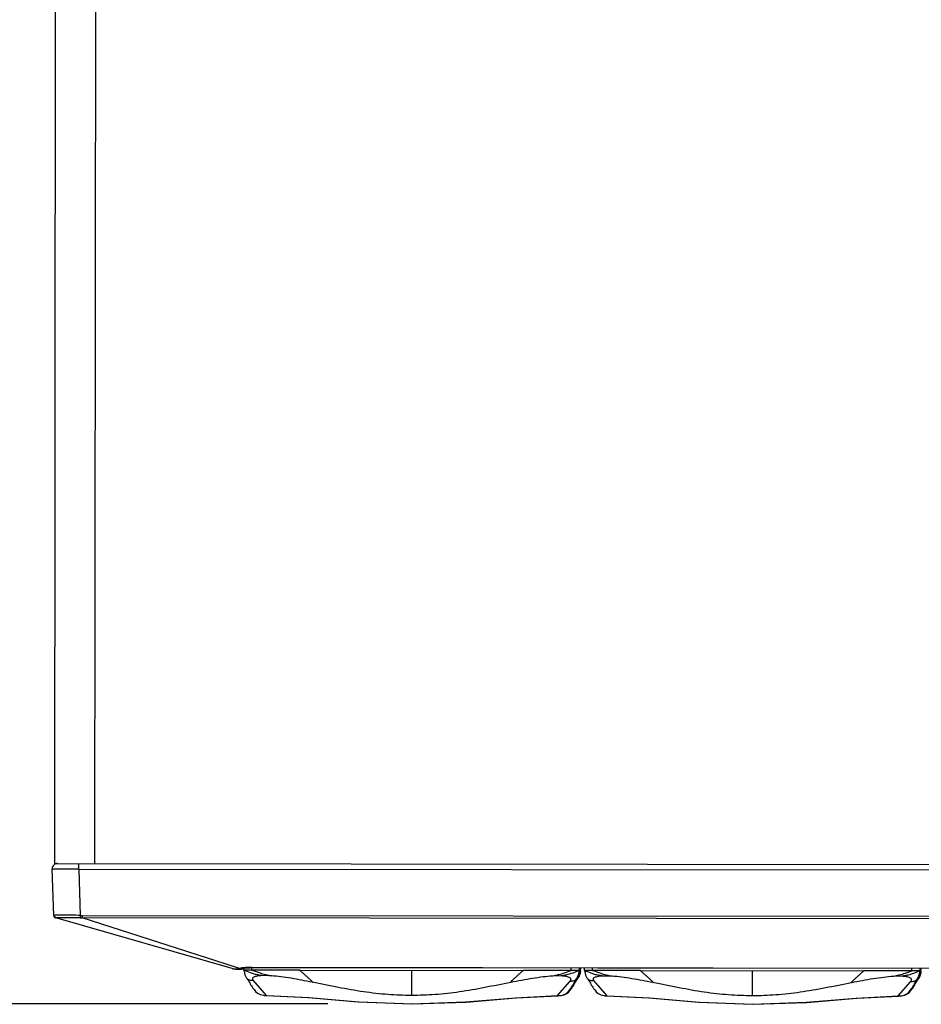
# Model space of a CAD drawing. Header units: inches. Extents: x 0 to 17, y 0 to 11.
# Tile 30 of 46: x 6.364 to 7.03, y 5.241 to 5.968. Entities that reach past the tile are written whole.
import ezdxf

# ---------------------------------------------------------------- set-up
doc = ezdxf.new("R2010")
doc.units = ezdxf.units.IN
doc.header["$LTSCALE"] = 0.935
doc.header["$MEASUREMENT"] = 0
doc.layers.get('0').update_dxf_attribs({"linetype": 'CONTINUOUS'})
doc.styles.get("Standard").update_dxf_attribs({"font": 'txt', "width": 0.8})
doc.dimstyles.new('DIMSTYLE_1', dxfattribs={"dimtxt": 0.15625, "dimasz": 0.1875, "dimexe": 0.125, "dimexo": 0.0625, "dimgap": 0.078125, "dimtad": 0, "dimtih": 1, "dimtoh": 1, "dimlfac": 2, "dimzin": 4, "dimdsep": 46, "dimtxsty": 'Standard', "dimblk": '_FILLED', "dimblk1": '_FILLED', "dimblk2": '_FILLED', "dimcen": 0.09, "dimazin": 1, "dimtfac": 1, "dimtofl": 0, "dimtmove": 0, "dimatfit": 3, "dimldrblk": '_FILLED', "dimfxl": 1, "dimtolj": 1, "dimtzin": 4, "dimarcsym": 0})

# ---------------------------------------------------------------- blocks, each defined once
blk = doc.blocks.new('_FILLED')
at = {"color": 0, "linetype": 'ByBlock'}
blk.add_solid([(0, 0), (-1, 0.1667), (-1, -0.1667)], dxfattribs=at)
blk = doc.blocks.new('*D4')
at = {"color": 2, "linetype": 'Continuous', "transparency": 16777216}
for p, q in [((6.546, 9.39499), (5.657, 9.39499)), ((5.782, 9.39499), (5.782, 7.47432)), ((5.782, 5.24115), (5.782, 7.16182)), ((6.5921, 5.24115), (5.657, 5.24115))]:
    blk.add_line(p, q, dxfattribs=at)
at = {"color": 2, "linetype": 'Continuous', "transparency": 16777216, "xscale": 0.1875, "yscale": 0.1875, "zscale": 0.1875}
for p, rotation in [((5.782, 9.39499), 90), ((5.782, 5.24115), 270)]:
    blk.add_blockref('_FILLED', p, dxfattribs=dict(at, rotation=rotation))
at = {"color": 2, "linetype": 'Continuous', "transparency": 16777216, "insert": (5.782, 7.3962), "char_height": 0.15625, "width": 1.125, "attachment_point": 2, "line_spacing_factor": 0.9}
blk.add_mtext('{\\ftxt;\\W0.0001;\\H0.0001;\\~}{\\ftxt;\\W4.8;\\H0.15625; }{\\ftxt;\\W0.0001;\\H0.0001;\\~}', dxfattribs=at)

msp = doc.modelspace()

# ---------------------------------------------------------------- linework, layer by layer
at = {"color": 7, "linetype": 'Continuous'}
for p, q in [((6.39023, 5.34479), (6.3944, 9.39539)), ((6.42384, 9.39537), (6.41966, 5.34477)), ((6.38953, 5.30651), (6.38837, 5.34072)), ((6.40046, 5.34067), (6.38837, 5.34072)), ((6.39023, 5.34479), (10.5881, 5.34047)), ((6.40798, 5.34071), (6.40046, 5.34067)), ((6.40798, 5.34071), (6.40799, 5.34478)), ((6.40798, 5.34071), (6.40914, 5.3065)), ((6.40798, 5.34071), (10.58809, 5.3364)), ((6.38953, 5.30651), (6.38954, 5.30632)), ((6.38953, 5.3065), (6.3897, 5.30582)), ((6.39057, 5.30657), (6.38954, 5.30652)), ((6.38954, 5.30632), (6.38969, 5.30579)), ((6.38962, 5.30598), (6.38993, 5.30538)), ((6.3897, 5.30582), (6.39025, 5.30509)), ((6.38972, 5.3058), (6.39026, 5.30509)), ((6.39025, 5.30509), (6.39095, 5.30468)), ((6.39026, 5.30509), (6.39098, 5.30468)), ((6.39598, 5.30658), (6.39057, 5.30657)), ((6.52132, 5.26731), (6.39095, 5.30468)), ((6.40911, 5.30467), (6.39098, 5.30468)), ((6.40914, 5.3065), (6.40911, 5.30467)), ((6.41042, 5.30648), (7.65308, 5.3052)), ((6.41042, 5.30648), (6.41042, 5.3056)), ((6.41042, 5.3056), (6.41042, 5.30466)), ((7.65186, 5.30338), (6.41044, 5.30466)), ((6.50244, 5.27515), (6.41044, 5.30466)), ((6.52373, 5.26835), (6.50244, 5.27515)), ((6.52131, 5.26731), (6.52136, 5.26729)), ((6.52136, 5.26729), (6.52171, 5.2672)), ((6.52464, 5.26801), (6.52373, 5.26835)), ((6.52447, 5.26673), (6.52516, 5.26668)), ((6.52669, 5.2673), (6.52464, 5.26801)), ((6.52478, 5.267), (6.52669, 5.2673)), ((6.52782, 5.26717), (6.52669, 5.2673)), ((6.52787, 5.26718), (6.52782, 5.26717)), ((6.52865, 5.26697), (6.52901, 5.26703)), ((6.52897, 5.26703), (6.529, 5.26703)), ((6.52905, 5.26704), (6.52977, 5.26716)), ((6.52935, 5.26714), (6.52977, 5.26736)), ((6.52996, 5.26596), (6.52994, 5.26751)), ((6.52996, 5.26596), (6.52996, 5.26595)), ((6.53029, 5.26596), (6.52996, 5.26596)), ((6.53585, 5.26596), (6.53029, 5.26596)), ((6.53583, 5.26812), (7.52685, 5.2671)), ((6.53583, 5.26789), (6.53583, 5.26812)), ((7.52685, 5.26687), (6.53583, 5.26789)), ((6.53585, 5.26596), (6.53585, 5.26789)), ((6.57127, 5.26592), (6.53623, 5.26596)), ((6.57127, 5.26592), (6.73621, 5.26575)), ((6.65374, 5.26583), (6.65384, 5.24736)), ((6.77181, 5.26571), (6.73621, 5.26575)), ((6.77181, 5.26571), (6.77181, 5.26765)), ((6.77772, 5.26571), (6.77233, 5.26571)), ((6.77775, 5.26764), (6.77772, 5.26571)), ((6.77774, 5.26546), (6.77775, 5.26548)), ((6.77779, 5.26569), (6.77775, 5.26551)), ((6.77775, 5.26552), (6.77775, 5.26552)), ((6.77775, 5.26551), (6.77775, 5.26551)), ((6.77775, 5.26549), (6.77775, 5.2655)), ((6.77778, 5.2657), (6.77779, 5.26569)), ((6.77778, 5.2657), (6.77779, 5.26569)), ((6.77779, 5.26569), (6.77816, 5.26564)), ((6.77808, 5.26501), (6.77816, 5.2655)), ((6.77816, 5.26564), (6.77822, 5.26563)), ((6.77816, 5.2655), (6.77817, 5.26558)), ((6.7782, 5.2648), (6.77829, 5.26544)), ((6.77823, 5.26563), (6.77826, 5.26764)), ((6.77823, 5.26563), (6.77823, 5.26562)), ((6.77829, 5.26764), (6.77825, 5.26563)), ((6.77833, 5.26561), (6.77829, 5.26543)), ((6.77829, 5.26544), (6.77829, 5.26544)), ((6.77832, 5.26562), (6.77833, 5.26561)), ((6.77832, 5.26562), (6.77833, 5.26561)), ((6.77833, 5.26561), (6.7787, 5.26556)), ((6.77862, 5.26493), (6.7787, 5.26542)), ((6.7787, 5.26556), (6.77867, 5.26536)), ((6.7787, 5.26556), (6.77867, 5.26536)), ((6.7787, 5.26556), (6.77876, 5.26555)), ((6.7787, 5.26542), (6.77871, 5.26549)), ((6.77876, 5.26555), (6.7788, 5.26764)), ((6.77876, 5.26555), (6.77876, 5.26554)), ((6.78165, 5.2657), (6.78162, 5.26764)), ((6.78165, 5.2657), (6.78165, 5.26569)), ((6.78197, 5.2657), (6.78165, 5.2657)), ((6.78754, 5.2657), (6.78197, 5.2657)), ((6.78754, 5.2657), (6.78754, 5.26763)), ((6.82296, 5.26566), (6.78792, 5.2657)), ((6.82296, 5.26566), (6.9879, 5.26549)), ((6.90543, 5.26558), (6.90553, 5.2471)), ((7.02349, 5.26545), (6.9879, 5.26549)), ((7.02349, 5.26545), (7.0235, 5.26739)), ((7.0294, 5.26545), (7.02402, 5.26545)), ((7.02944, 5.26738), (7.0294, 5.26545)), ((7.02943, 5.2652), (7.02944, 5.26522)), ((7.02947, 5.26544), (7.02944, 5.26525)), ((7.02944, 5.26526), (7.02944, 5.26526)), ((7.02944, 5.26525), (7.02944, 5.26525)), ((7.02944, 5.26523), (7.02944, 5.26524)), ((7.02947, 5.26544), (7.02985, 5.26538)), ((7.02947, 5.26544), (7.02947, 5.26544)), ((7.02947, 5.26544), (7.02947, 5.26544)), ((7.02977, 5.26475), (7.02985, 5.26524)), ((7.02985, 5.26538), (7.02991, 5.26537)), ((7.02985, 5.26524), (7.02986, 5.26532)), ((7.02991, 5.26537), (7.02995, 5.26738)), ((7.02991, 5.26537), (7.02991, 5.26536)), ((6.53164, 5.26069), (6.53167, 5.26066)), ((6.53167, 5.26066), (6.53193, 5.26027)), ((6.53652, 5.25863), (6.54651, 5.24743)), ((6.5503, 5.26182), (6.54357, 5.26198)), ((6.76416, 5.26175), (6.75816, 5.26165)), ((6.76165, 5.24721), (6.77081, 5.25778)), ((6.77461, 5.25813), (6.77462, 5.25815)), ((6.77461, 5.25812), (6.77461, 5.25812)), ((6.77462, 5.25815), (6.77465, 5.25819)), ((6.77465, 5.25819), (6.77468, 5.25824)), ((6.77468, 5.25824), (6.77472, 5.2583)), ((6.77472, 5.2583), (6.77477, 5.25838)), ((6.77477, 5.25838), (6.77483, 5.25848)), ((6.77515, 5.25805), (6.77516, 5.25807)), ((6.77515, 5.25804), (6.77515, 5.25804)), ((6.77516, 5.25807), (6.77519, 5.25811)), ((6.77519, 5.25811), (6.77522, 5.25816)), ((6.77522, 5.25816), (6.77526, 5.25822)), ((6.77575, 5.25904), (6.77525, 5.25858)), ((6.77526, 5.25822), (6.77531, 5.2583)), ((6.77531, 5.2583), (6.77537, 5.2584)), ((6.77586, 5.25946), (6.77624, 5.25996)), ((6.77601, 5.25932), (6.77609, 5.25943)), ((6.77624, 5.25996), (6.7765, 5.26034)), ((6.7764, 5.25938), (6.77678, 5.25988)), ((6.77653, 5.26038), (6.7765, 5.26034)), ((6.77678, 5.25988), (6.77704, 5.26026)), ((6.77707, 5.2603), (6.77704, 5.26026)), ((6.77759, 5.26444), (6.77762, 5.2646)), ((6.77813, 5.26436), (6.77816, 5.26452)), ((6.77819, 5.26471), (6.7782, 5.2648)), ((6.78333, 5.26044), (6.78335, 5.2604)), ((6.78335, 5.2604), (6.78362, 5.26001)), ((6.78821, 5.25837), (6.79819, 5.24717)), ((6.80199, 5.26156), (6.79526, 5.26172)), ((7.01584, 5.26149), (7.00985, 5.26139)), ((7.02629, 5.25786), (7.0263, 5.25786)), ((7.0263, 5.25787), (7.02631, 5.25789)), ((7.02631, 5.25789), (7.02633, 5.25793)), ((7.02633, 5.25793), (7.02636, 5.25798)), ((7.02636, 5.25798), (7.02641, 5.25804)), ((7.02641, 5.25804), (7.02646, 5.25812)), ((7.02646, 5.25812), (7.02652, 5.25822)), ((7.02754, 5.2592), (7.02792, 5.2597)), ((7.02792, 5.2597), (7.02819, 5.26008)), ((7.02821, 5.26012), (7.02819, 5.26008)), ((7.02928, 5.26418), (7.02931, 5.26434)), ((6.53379, 5.2576), (6.53388, 5.25743)), ((6.53388, 5.25743), (6.53433, 5.2566)), ((6.53433, 5.2566), (6.53456, 5.25617)), ((6.77379, 5.25625), (6.7742, 5.257)), ((6.77433, 5.25617), (6.77474, 5.25692)), ((6.78548, 5.25734), (6.78557, 5.25717)), ((6.78557, 5.25717), (6.78601, 5.25634)), ((6.78601, 5.25634), (6.78625, 5.25591)), ((7.01333, 5.24695), (7.0225, 5.25752)), ((7.02548, 5.25599), (7.02589, 5.25674)), ((6.5446, 5.2475), (6.54493, 5.24743)), ((6.54493, 5.24743), (6.54704, 5.24735)), ((6.54699, 5.24741), (6.54703, 5.24737)), ((6.54703, 5.24737), (6.54704, 5.24735)), ((6.73123, 5.24561), (6.76218, 5.24713))]:
    msp.add_line(p, q, dxfattribs=at)
at = {"color": 6, "linetype": 'Continuous'}
for p, q in [((7.0299, 5.26461), (7.02998, 5.26518)), ((7.02998, 5.26738), (7.02994, 5.26537)), ((7.02998, 5.26517), (7.03001, 5.26536)), ((7.02998, 5.26518), (7.02998, 5.26518)), ((7.03001, 5.26536), (7.03039, 5.2653)), ((7.03001, 5.26536), (7.03001, 5.26536)), ((7.03001, 5.26536), (7.03001, 5.26536)), ((7.03031, 5.26467), (7.03039, 5.26516)), ((7.03036, 5.2651), (7.03039, 5.2653)), ((7.03036, 5.2651), (7.03039, 5.2653)), ((7.03039, 5.2653), (7.03045, 5.26529)), ((7.02683, 5.25778), (7.02684, 5.25778)), ((7.02684, 5.25779), (7.02685, 5.25781)), ((7.02685, 5.25781), (7.02687, 5.25785)), ((7.02687, 5.25827), (7.02747, 5.25881)), ((7.02687, 5.25785), (7.0269, 5.2579)), ((7.0269, 5.2579), (7.02695, 5.25796)), ((7.02695, 5.25796), (7.027, 5.25804)), ((7.027, 5.25804), (7.02706, 5.25814)), ((7.0277, 5.25906), (7.02778, 5.25917)), ((7.02778, 5.25917), (7.0279, 5.25934)), ((7.0279, 5.25934), (7.02798, 5.25944)), ((7.02809, 5.25912), (7.02847, 5.25962)), ((7.02847, 5.25962), (7.02873, 5.26)), ((7.02873, 5.26), (7.02875, 5.26004)), ((7.02981, 5.26408), (7.02984, 5.26424)), ((7.02987, 5.26441), (7.0299, 5.26461)), ((7.02602, 5.25591), (7.02643, 5.25666)), ((6.79631, 5.24724), (6.79665, 5.24717)), ((6.79665, 5.24717), (6.79873, 5.24709)), ((6.79873, 5.24709), (6.79867, 5.24715)), ((6.98292, 5.24535), (7.01387, 5.24687)), ((7.01391, 5.24693), (7.01388, 5.24687))]:
    msp.add_line(p, q, dxfattribs=at)
at = {"color": 7, "linetype": 'Continuous'}
for points in [[(6.38954, 5.30632), (6.38955, 5.30626), (6.38962, 5.30598)], [(6.38993, 5.30538), (6.39056, 5.30484), (6.39096, 5.30468)], [(6.52171, 5.2672), (6.52244, 5.26704), (6.52327, 5.26691), (6.52415, 5.26685), (6.52508, 5.26685)], [(6.52342, 5.2669), (6.52378, 5.26683), (6.52447, 5.26673)], [(6.52508, 5.26685), (6.52604, 5.26692), (6.52701, 5.26704), (6.52771, 5.26716)], [(6.52516, 5.26668), (6.52582, 5.26667), (6.52645, 5.26669)], [(6.52645, 5.26669), (6.52706, 5.26674), (6.52762, 5.26681)], [(6.52762, 5.26681), (6.52815, 5.26689), (6.52865, 5.26697)], [(6.52777, 5.26717), (6.53033, 5.26758), (6.53449, 5.26787), (6.53583, 5.26789)], [(6.52998, 5.26595), (6.52999, 5.26595), (6.53, 5.26593), (6.53001, 5.2659), (6.53003, 5.26583)], [(6.53003, 5.26583), (6.5301, 5.26534), (6.53074, 5.26262), (6.53164, 5.26069)], [(6.77653, 5.26038), (6.77743, 5.2623), (6.77808, 5.26501)], [(6.77707, 5.2603), (6.77797, 5.26222), (6.77862, 5.26493)], [(6.77762, 5.2646), (6.77763, 5.26469), (6.77765, 5.26479), (6.77766, 5.26488), (6.77768, 5.265), (6.7777, 5.26511), (6.77774, 5.26546)], [(6.78167, 5.26569), (6.78168, 5.26569), (6.78169, 5.26567), (6.7817, 5.26564), (6.78171, 5.26557)], [(6.78171, 5.26557), (6.78179, 5.26508), (6.78243, 5.26236), (6.78333, 5.26044)], [(7.02931, 5.26434), (7.02932, 5.26443), (7.02934, 5.26453), (7.02935, 5.26462), (7.02937, 5.26474), (7.02938, 5.26485), (7.02943, 5.2652)], [(6.53193, 5.26027), (6.53231, 5.25977), (6.53248, 5.25954), (6.53271, 5.25924), (6.53294, 5.25891), (6.53313, 5.25864), (6.53332, 5.25836), (6.53349, 5.25809), (6.53361, 5.25789), (6.53369, 5.25777), (6.53373, 5.2577), (6.53376, 5.25765), (6.53379, 5.2576)], [(6.7742, 5.257), (6.7743, 5.25718), (6.77434, 5.25725), (6.77438, 5.25732), (6.77444, 5.25742), (6.77453, 5.25757), (6.77466, 5.25778), (6.77483, 5.25804), (6.77503, 5.25832), (6.77522, 5.25859), (6.77545, 5.25892)], [(6.77474, 5.25692), (6.77484, 5.2571), (6.77488, 5.25717), (6.77492, 5.25724), (6.77498, 5.25734), (6.77507, 5.25749), (6.7752, 5.2577), (6.77537, 5.25796)], [(6.77483, 5.25848), (6.7749, 5.25859), (6.77494, 5.25865), (6.77499, 5.25871), (6.77503, 5.25878), (6.77508, 5.25886), (6.77514, 5.25894), (6.7752, 5.25902), (6.77526, 5.25911), (6.77532, 5.2592), (6.7754, 5.2593), (6.77547, 5.2594), (6.77555, 5.25951)], [(6.77537, 5.25796), (6.77556, 5.25824), (6.77575, 5.25851), (6.77599, 5.25884)], [(6.77537, 5.2584), (6.77544, 5.25851), (6.77548, 5.25857), (6.77553, 5.25863), (6.77557, 5.2587), (6.77562, 5.25878)], [(6.77545, 5.25892), (6.77568, 5.25923), (6.77586, 5.25946)], [(6.77555, 5.25951), (6.77565, 5.25964), (6.77572, 5.25973)], [(6.77562, 5.25878), (6.77568, 5.25886), (6.77574, 5.25894), (6.7758, 5.25903), (6.77586, 5.25912), (6.77593, 5.25922), (6.77601, 5.25932)], [(6.77572, 5.25973), (6.77576, 5.25978), (6.7758, 5.25984), (6.77584, 5.2599), (6.77588, 5.25996), (6.77593, 5.26002), (6.77597, 5.26008), (6.77602, 5.26015), (6.77606, 5.26022), (6.77611, 5.26029), (6.77616, 5.26036), (6.7762, 5.26044), (6.77625, 5.26051), (6.77629, 5.26059), (6.77634, 5.26067), (6.77638, 5.26075), (6.77642, 5.26082), (6.77647, 5.2609), (6.77651, 5.26098), (6.77655, 5.26106), (6.77658, 5.26113), (6.77662, 5.26121), (6.77666, 5.26129), (6.77669, 5.26137), (6.77673, 5.26144), (6.77676, 5.26152), (6.77679, 5.2616), (6.77683, 5.26167), (6.77686, 5.26175), (6.77689, 5.26183), (6.77692, 5.26191), (6.77695, 5.26198), (6.77698, 5.26206), (6.777, 5.26214), (6.77703, 5.26221), (6.77706, 5.26229), (6.77708, 5.26237), (6.77711, 5.26244), (6.77713, 5.26252), (6.77716, 5.2626), (6.77718, 5.26267), (6.7772, 5.26275), (6.77723, 5.26283), (6.77725, 5.26291), (6.77727, 5.26298), (6.77729, 5.26306), (6.77731, 5.26313), (6.77733, 5.26321), (6.77735, 5.26329), (6.77737, 5.26336), (6.77739, 5.26344), (6.7774, 5.26351), (6.77742, 5.26359), (6.77744, 5.26367), (6.77746, 5.26374), (6.77747, 5.26382), (6.77749, 5.26389), (6.7775, 5.26397), (6.77752, 5.26405), (6.77753, 5.26413), (6.77755, 5.26421), (6.77756, 5.26428), (6.77759, 5.26444)], [(6.77599, 5.25884), (6.77622, 5.25915), (6.7764, 5.25938)], [(6.77609, 5.25943), (6.77619, 5.25956), (6.77626, 5.25965)], [(6.77626, 5.25965), (6.7763, 5.2597), (6.77634, 5.25976), (6.77638, 5.25982), (6.77642, 5.25988), (6.77647, 5.25994), (6.77651, 5.26), (6.77656, 5.26007), (6.7766, 5.26014), (6.77665, 5.26021), (6.77669, 5.26028), (6.77674, 5.26036), (6.77679, 5.26043), (6.77683, 5.26051), (6.77688, 5.26059), (6.77692, 5.26067)], [(6.77692, 5.26067), (6.77696, 5.26074), (6.77701, 5.26082), (6.77705, 5.2609), (6.77708, 5.26098), (6.77712, 5.26105), (6.77716, 5.26113), (6.7772, 5.26121)], [(6.7772, 5.26121), (6.77723, 5.26128), (6.77727, 5.26136), (6.7773, 5.26144), (6.77733, 5.26152), (6.77737, 5.26159), (6.7774, 5.26167), (6.77743, 5.26175), (6.77746, 5.26183), (6.77749, 5.2619), (6.77752, 5.26198), (6.77754, 5.26206), (6.77757, 5.26213), (6.7776, 5.26221), (6.77762, 5.26229), (6.77765, 5.26236), (6.77767, 5.26244), (6.7777, 5.26252), (6.77772, 5.26259), (6.77774, 5.26267), (6.77777, 5.26275), (6.77779, 5.26282), (6.77781, 5.2629), (6.77783, 5.26298), (6.77785, 5.26305), (6.77787, 5.26313), (6.77789, 5.26321), (6.77791, 5.26328), (6.77793, 5.26336), (6.77794, 5.26343), (6.77796, 5.26351), (6.77798, 5.26359), (6.77799, 5.26366), (6.77801, 5.26374), (6.77803, 5.26381), (6.77804, 5.26389), (6.77806, 5.26397), (6.77807, 5.26405), (6.77809, 5.26413), (6.7781, 5.2642), (6.77813, 5.26436)], [(6.77816, 5.26452), (6.77817, 5.26461), (6.77819, 5.26471)], [(6.78362, 5.26001), (6.784, 5.25951), (6.78417, 5.25928), (6.78439, 5.25898), (6.78463, 5.25865), (6.78482, 5.25838), (6.78501, 5.2581), (6.78518, 5.25783), (6.7853, 5.25764), (6.78538, 5.25751), (6.78542, 5.25744), (6.78545, 5.25739), (6.78548, 5.25734)], [(7.02589, 5.25674), (7.02599, 5.25692), (7.02603, 5.25699), (7.02607, 5.25706), (7.02613, 5.25716), (7.02622, 5.25731), (7.02635, 5.25752), (7.02652, 5.25778), (7.02671, 5.25806), (7.0269, 5.25834), (7.02714, 5.25867)], [(7.02652, 5.25822), (7.02659, 5.25833), (7.02663, 5.25839), (7.02667, 5.25846), (7.02672, 5.25852), (7.02677, 5.2586), (7.02683, 5.25868), (7.02688, 5.25876), (7.02695, 5.25885), (7.02701, 5.25894), (7.02708, 5.25904), (7.02716, 5.25914), (7.02724, 5.25925)], [(7.02714, 5.25867), (7.02737, 5.25897), (7.02754, 5.2592)], [(7.02724, 5.25925), (7.02734, 5.25938), (7.02741, 5.25947)], [(7.02741, 5.25947), (7.02744, 5.25952), (7.02749, 5.25958), (7.02753, 5.25964), (7.02757, 5.2597), (7.02762, 5.25976), (7.02766, 5.25983), (7.02771, 5.25989), (7.02775, 5.25996), (7.0278, 5.26003), (7.02784, 5.2601), (7.02789, 5.26018), (7.02793, 5.26025), (7.02798, 5.26033), (7.02803, 5.26041), (7.02807, 5.26049), (7.02811, 5.26057), (7.02815, 5.26064), (7.02819, 5.26072), (7.02823, 5.2608), (7.02827, 5.26087), (7.02831, 5.26095), (7.02834, 5.26103), (7.02838, 5.26111), (7.02841, 5.26118), (7.02845, 5.26126), (7.02848, 5.26134), (7.02851, 5.26141), (7.02855, 5.26149), (7.02858, 5.26157), (7.02861, 5.26165), (7.02864, 5.26172), (7.02866, 5.2618), (7.02869, 5.26188), (7.02872, 5.26195), (7.02874, 5.26203), (7.02877, 5.26211), (7.0288, 5.26219), (7.02882, 5.26226), (7.02884, 5.26234), (7.02887, 5.26242), (7.02889, 5.26249), (7.02891, 5.26257), (7.02894, 5.26265), (7.02896, 5.26272), (7.02898, 5.2628), (7.029, 5.26288), (7.02902, 5.26295), (7.02904, 5.26303), (7.02906, 5.2631), (7.02907, 5.26318), (7.02909, 5.26326), (7.02911, 5.26333), (7.02913, 5.26341), (7.02914, 5.26348), (7.02916, 5.26356), (7.02917, 5.26364), (7.02919, 5.26371), (7.02921, 5.26379), (7.02922, 5.26387), (7.02924, 5.26395), (7.02925, 5.26402), (7.02928, 5.26418)], [(7.02821, 5.26012), (7.02912, 5.26204), (7.02977, 5.26475)], [(6.53456, 5.25617), (6.53472, 5.25588), (6.53493, 5.25552), (6.53519, 5.25507), (6.53553, 5.25449), (6.53599, 5.25376), (6.53662, 5.25283), (6.53747, 5.25169), (6.53863, 5.25038), (6.54016, 5.24906), (6.54208, 5.24802), (6.54439, 5.24751), (6.54651, 5.24743)], [(6.76165, 5.24721), (6.7638, 5.24729), (6.76608, 5.2478), (6.76796, 5.2488), (6.76946, 5.25007), (6.77061, 5.25135), (6.77147, 5.25248), (6.77209, 5.25339), (6.77254, 5.2541), (6.77288, 5.25466), (6.77315, 5.25511), (6.77336, 5.25548), (6.77353, 5.25578), (6.77379, 5.25625)], [(6.76219, 5.24713), (6.76434, 5.24721), (6.76662, 5.24772), (6.7685, 5.24872), (6.77, 5.24999), (6.77115, 5.25127), (6.77201, 5.2524), (6.77263, 5.25331), (6.77308, 5.25402), (6.77342, 5.25458), (6.77369, 5.25503), (6.7739, 5.2554), (6.77407, 5.2557), (6.77433, 5.25617)], [(6.78625, 5.25591), (6.78641, 5.25562), (6.78661, 5.25526), (6.78688, 5.25481), (6.78722, 5.25423), (6.78768, 5.2535), (6.7883, 5.25257), (6.78916, 5.25143), (6.79032, 5.25012), (6.79184, 5.2488), (6.79377, 5.24776), (6.79608, 5.24725), (6.79819, 5.24717)], [(7.01333, 5.24695), (7.01549, 5.24703), (7.01777, 5.24754), (7.01965, 5.24854), (7.02115, 5.24981), (7.0223, 5.2511), (7.02315, 5.25222), (7.02377, 5.25313), (7.02423, 5.25384), (7.02457, 5.2544), (7.02484, 5.25485), (7.02505, 5.25522), (7.02522, 5.25552), (7.02548, 5.25599)], [(6.5465, 5.24744), (6.57752, 5.24585), (6.61444, 5.24266), (6.6541, 5.24115), (6.69377, 5.24258), (6.73069, 5.24569), (6.76164, 5.24721)], [(6.54704, 5.24736), (6.57806, 5.24576), (6.61498, 5.24257), (6.65464, 5.24107), (6.69431, 5.2425), (6.73123, 5.24561)], [(6.79819, 5.24718), (6.82921, 5.24559), (6.86613, 5.2424), (6.90579, 5.24089), (6.94546, 5.24232), (6.98238, 5.24543), (7.01333, 5.24695)]]:
    msp.add_lwpolyline(points, dxfattribs=at)
at = {"color": 6, "linetype": 'Continuous'}
for points in [[(7.03039, 5.26516), (7.0304, 5.26524), (7.03041, 5.26527)], [(7.02643, 5.25666), (7.02653, 5.25684), (7.02657, 5.25691), (7.02661, 5.25698), (7.02667, 5.25708), (7.02676, 5.25723), (7.02689, 5.25744), (7.02706, 5.2577)], [(7.02706, 5.2577), (7.02725, 5.25799), (7.02744, 5.25826), (7.02768, 5.25859)], [(7.02706, 5.25814), (7.02713, 5.25825), (7.02717, 5.25831), (7.02721, 5.25838), (7.02726, 5.25845)], [(7.02726, 5.25845), (7.02731, 5.25852), (7.02737, 5.2586), (7.02742, 5.25868), (7.02749, 5.25877), (7.02755, 5.25886), (7.02762, 5.25896), (7.0277, 5.25906)], [(7.02768, 5.25859), (7.02791, 5.25889), (7.02809, 5.25912)], [(7.02798, 5.25944), (7.02802, 5.25949), (7.02806, 5.25955), (7.0281, 5.25961), (7.02814, 5.25967), (7.02819, 5.25973), (7.02823, 5.25979), (7.02828, 5.25986), (7.02832, 5.25993), (7.02837, 5.26), (7.02841, 5.26007), (7.02846, 5.26015), (7.0285, 5.26022), (7.02855, 5.2603), (7.02859, 5.26038), (7.02863, 5.26045)], [(7.02863, 5.26045), (7.02868, 5.26053), (7.02872, 5.26061), (7.02875, 5.26068), (7.02879, 5.26076), (7.02883, 5.26083), (7.02887, 5.26091)], [(7.02875, 5.26004), (7.02966, 5.26195), (7.03031, 5.26467)], [(7.02887, 5.26091), (7.0289, 5.26099), (7.02894, 5.26106), (7.02897, 5.26114), (7.029, 5.26121), (7.02903, 5.26129), (7.02907, 5.26136), (7.0291, 5.26144), (7.02913, 5.26152), (7.02915, 5.26159), (7.02918, 5.26167), (7.02921, 5.26174), (7.02924, 5.26182), (7.02926, 5.26189), (7.02929, 5.26197), (7.02932, 5.26205), (7.02934, 5.26212), (7.02936, 5.2622), (7.02939, 5.26227), (7.02941, 5.26235), (7.02943, 5.26242), (7.02946, 5.2625), (7.02948, 5.26257), (7.0295, 5.26265), (7.02952, 5.26272), (7.02954, 5.2628), (7.02956, 5.26287), (7.02958, 5.26295), (7.02959, 5.26302), (7.02961, 5.2631), (7.02963, 5.26317), (7.02965, 5.26325), (7.02966, 5.26332), (7.02968, 5.2634), (7.0297, 5.26347), (7.02971, 5.26355), (7.02973, 5.26362), (7.02974, 5.2637), (7.02976, 5.26377), (7.02977, 5.26385), (7.02979, 5.26393), (7.02981, 5.26408)], [(7.02984, 5.26424), (7.02986, 5.26432), (7.02987, 5.26441)], [(7.01388, 5.24687), (7.016, 5.24695), (7.01829, 5.24745), (7.02017, 5.24845), (7.02167, 5.24972), (7.02283, 5.25101), (7.02369, 5.25214), (7.02431, 5.25304), (7.02476, 5.25376), (7.02511, 5.25432), (7.02538, 5.25477), (7.02558, 5.25514), (7.02575, 5.25544), (7.02602, 5.25591)], [(6.79873, 5.2471), (6.82974, 5.24551), (6.86666, 5.24232), (6.90633, 5.24081), (6.946, 5.24224), (6.98292, 5.24535)], [(7.01395, 5.24698), (7.01388, 5.24688), (7.01388, 5.24687)]]:
    msp.add_lwpolyline(points, dxfattribs=at)
at = {"color": 7, "linetype": 'Continuous'}
for centre, radius, start, end in [((6.39557, 4.25505), 1.05154, 89.26054, 89.97769), ((6.41007, 5.37413), 0.06947, 269.20884, 270.30652), ((6.4105, 5.37665), 0.07016, 268.89004, 269.9333), ((6.53439, 5.22821), 0.03984, 96.96351, 101.139), ((6.52864, 5.26889), 0.0019, 281.03174, 292.07187), ((6.53529, 5.22072), 0.04739, 93.24766, 96.95175), ((6.53581, 5.2121), 0.05602, 89.97496, 93.27012), ((6.53623, 5.32848), 0.06252, 269.65153, 270.00126), ((6.77214, 5.05985), 0.20586, 89.94569, 90.09164), ((6.74783, 5.27025), 0.03068, 350.98475, 351.35947), ((6.78792, 5.32822), 0.06252, 269.65153, 270.00126), ((7.02382, 5.05959), 0.20586, 89.94569, 90.09164), ((6.99952, 5.26999), 0.03068, 350.98475, 351.35947), ((6.5364, 5.26368), 0.00562, 212.52946, 215.99733), ((6.77208, 5.2625), 0.00505, 316.66534, 320.10357), ((6.77168, 5.26284), 0.00557, 320.09961, 322.99764), ((6.78809, 5.26342), 0.00562, 212.52946, 215.99733)]:
    msp.add_arc(centre, radius, start, end, dxfattribs=at)
at = {"color": 6, "linetype": 'Continuous'}
for centre, radius, start, end in [((7.02374, 5.26227), 0.00509, 317.17276, 320.11079), ((7.02337, 5.26258), 0.00557, 320.11374, 322.99736), ((7.02382, 5.26317), 0.00584, 326.2106, 327.18468)]:
    msp.add_arc(centre, radius, start, end, dxfattribs=at)
at = {"color": 7, "linetype": 'Continuous'}
for points, knots in [([(6.3923, 5.34479), (6.39128, 5.34479), (6.38914, 5.34392), (6.38833, 5.34175), (6.38837, 5.34072)], [0, 0, 0, 0, 0.499742, 1, 1, 1, 1]), ([(6.38954, 5.30652), (6.38954, 5.30652), (6.38953, 5.30652), (6.38953, 5.30651), (6.38953, 5.30651)], [0, 0, 0, 0, 0.64521, 1, 1, 1, 1]), ([(6.39098, 5.30468), (6.39098, 5.30468), (6.39097, 5.30467), (6.39096, 5.30467), (6.39096, 5.30468)], [0, 0, 0, 0, 0.499294, 1, 1, 1, 1]), ([(6.52132, 5.26731), (6.52157, 5.26724), (6.52271, 5.26696), (6.52389, 5.26692), (6.52478, 5.267)], [0, 0, 0, 0, 0.231596, 1, 1, 1, 1]), ([(6.54357, 5.26198), (6.54278, 5.26209), (6.54104, 5.26233), (6.53811, 5.26296), (6.53438, 5.26414), (6.53164, 5.26525), (6.53006, 5.26592)], [0, 0, 0, 0, 0.170322, 0.371593, 0.636707, 1, 1, 1, 1]), ([(6.53623, 5.26596), (6.53818, 5.26527), (6.54141, 5.26417), (6.5455, 5.26292), (6.54824, 5.26222), (6.54969, 5.26194), (6.5503, 5.26182)], [0, 0, 0, 0, 0.422923, 0.697285, 0.873077, 1, 1, 1, 1]), ([(6.58046, 5.25713), (6.58049, 5.25712), (6.58055, 5.25712), (6.58063, 5.25711), (6.5807, 5.25713), (6.5807, 5.25723), (6.58063, 5.25733), (6.58052, 5.25748), (6.58035, 5.25768), (6.58013, 5.25791), (6.57987, 5.25817), (6.57948, 5.25855), (6.57894, 5.25906), (6.57826, 5.2597), (6.57753, 5.26036), (6.57679, 5.26103), (6.57577, 5.26195), (6.57446, 5.26311), (6.57287, 5.26451), (6.57181, 5.26545), (6.57127, 5.26592)], [0, 0, 0, 0, 0.007519, 0.013793, 0.018089, 0.022787, 0.031724, 0.046365, 0.066334, 0.090775, 0.118805, 0.149531, 0.21634, 0.287915, 0.362521, 0.439084, 0.517054, 0.675815, 0.83709, 1, 1, 1, 1]), ([(6.72721, 5.25698), (6.72718, 5.25697), (6.72712, 5.25696), (6.72704, 5.25696), (6.72697, 5.25698), (6.72697, 5.25707), (6.72703, 5.25718), (6.72714, 5.25733), (6.7273, 5.25752), (6.72752, 5.25775), (6.72777, 5.25801), (6.72815, 5.25839), (6.72868, 5.2589), (6.72935, 5.25953), (6.73005, 5.26019), (6.73078, 5.26086), (6.73179, 5.26178), (6.73307, 5.26294), (6.73463, 5.26434), (6.73568, 5.26528), (6.73621, 5.26575)], [0, 0, 0, 0, 0.007612, 0.013997, 0.018433, 0.023193, 0.032075, 0.046588, 0.066399, 0.090677, 0.118553, 0.149148, 0.215769, 0.287236, 0.361797, 0.438363, 0.516372, 0.675291, 0.836801, 1, 1, 1, 1]), ([(6.77233, 5.26571), (6.7704, 5.26505), (6.76719, 5.26397), (6.76311, 5.26274), (6.76031, 5.26205), (6.7588, 5.26178), (6.75816, 5.26165)], [0, 0, 0, 0, 0.41478, 0.687958, 0.867241, 1, 1, 1, 1]), ([(6.77772, 5.26571), (6.77614, 5.26503), (6.77339, 5.26392), (6.76965, 5.26273), (6.7667, 5.2621), (6.76496, 5.26186), (6.76416, 5.26175)], [0, 0, 0, 0, 0.362555, 0.627533, 0.829116, 1, 1, 1, 1]), ([(6.77813, 5.26544), (6.77797, 5.26441), (6.77761, 5.26267), (6.77692, 5.261), (6.77653, 5.26038)], [0, 0, 0, 0, 0.584483, 1, 1, 1, 1]), ([(6.77867, 5.26536), (6.77851, 5.26433), (6.77815, 5.26259), (6.77746, 5.26092), (6.77707, 5.2603)], [0, 0, 0, 0, 0.584483, 1, 1, 1, 1]), ([(6.79526, 5.26172), (6.79446, 5.26183), (6.79273, 5.26207), (6.7898, 5.2627), (6.78607, 5.26388), (6.78332, 5.26499), (6.78175, 5.26566)], [0, 0, 0, 0, 0.170322, 0.371593, 0.636707, 1, 1, 1, 1]), ([(6.78792, 5.2657), (6.78987, 5.26501), (6.7931, 5.26391), (6.79718, 5.26266), (6.79992, 5.26196), (6.80138, 5.26168), (6.80199, 5.26156)], [0, 0, 0, 0, 0.422923, 0.697285, 0.873077, 1, 1, 1, 1]), ([(6.83215, 5.25687), (6.83218, 5.25686), (6.83224, 5.25686), (6.83232, 5.25685), (6.83239, 5.25687), (6.83239, 5.25697), (6.83232, 5.25707), (6.83221, 5.25722), (6.83203, 5.25742), (6.83182, 5.25765), (6.83156, 5.25791), (6.83117, 5.25829), (6.83063, 5.2588), (6.82994, 5.25944), (6.82922, 5.2601), (6.82848, 5.26077), (6.82745, 5.26169), (6.82615, 5.26285), (6.82456, 5.26425), (6.82349, 5.26519), (6.82296, 5.26566)], [0, 0, 0, 0, 0.007519, 0.013793, 0.018089, 0.022787, 0.031724, 0.046365, 0.066334, 0.090775, 0.118805, 0.149531, 0.21634, 0.287915, 0.362521, 0.439084, 0.517054, 0.675815, 0.83709, 1, 1, 1, 1]), ([(6.9789, 5.25672), (6.97887, 5.25671), (6.97881, 5.2567), (6.97873, 5.2567), (6.97865, 5.25672), (6.97865, 5.25681), (6.97872, 5.25692), (6.97883, 5.25707), (6.97899, 5.25726), (6.9792, 5.25749), (6.97945, 5.25775), (6.97984, 5.25813), (6.98036, 5.25864), (6.98103, 5.25928), (6.98174, 5.25993), (6.98247, 5.26061), (6.98348, 5.26152), (6.98476, 5.26268), (6.98632, 5.26408), (6.98737, 5.26502), (6.9879, 5.26549)], [0, 0, 0, 0, 0.007612, 0.013997, 0.018433, 0.023193, 0.032075, 0.046588, 0.066399, 0.090677, 0.118553, 0.149148, 0.215769, 0.287236, 0.361797, 0.438363, 0.516372, 0.675291, 0.836801, 1, 1, 1, 1]), ([(7.02402, 5.26545), (7.02209, 5.26479), (7.01888, 5.26371), (7.0148, 5.26248), (7.012, 5.2618), (7.01049, 5.26152), (7.00985, 5.26139)], [0, 0, 0, 0, 0.41478, 0.687958, 0.867241, 1, 1, 1, 1]), ([(7.0294, 5.26545), (7.02783, 5.26477), (7.02508, 5.26366), (7.02134, 5.26247), (7.01839, 5.26184), (7.01664, 5.2616), (7.01584, 5.26149)], [0, 0, 0, 0, 0.362555, 0.627533, 0.829116, 1, 1, 1, 1]), ([(7.02982, 5.26518), (7.02966, 5.26415), (7.0293, 5.26241), (7.02861, 5.26075), (7.02821, 5.26012)], [0, 0, 0, 0, 0.584483, 1, 1, 1, 1]), ([(6.53186, 5.26038), (6.53214, 5.25998), (6.53279, 5.25932), (6.53402, 5.25878), (6.53527, 5.25862), (6.5361, 5.25863), (6.53652, 5.25863)], [0, 0, 0, 0, 0.280269, 0.521997, 0.758823, 1, 1, 1, 1]), ([(6.54357, 5.26198), (6.54287, 5.26195), (6.54157, 5.26187), (6.53982, 5.26163), (6.53842, 5.2613), (6.53737, 5.26089), (6.53664, 5.26041), (6.53624, 5.25984), (6.53621, 5.25919), (6.5364, 5.25881), (6.53652, 5.25863)], [0, 0, 0, 0, 0.232737, 0.426808, 0.583434, 0.70504, 0.796286, 0.865793, 0.92845, 1, 1, 1, 1]), ([(6.58048, 5.25712), (6.57529, 5.25815), (6.56758, 5.25963), (6.55751, 5.26114), (6.55263, 5.26166), (6.5503, 5.26182)], [0, 0, 0, 0, 0.51906, 0.770523, 1, 1, 1, 1]), ([(6.75816, 5.26165), (6.75579, 5.26151), (6.75081, 5.26102), (6.74048, 5.25952), (6.73255, 5.25802), (6.72721, 5.25698)], [0, 0, 0, 0, 0.22741, 0.479128, 1, 1, 1, 1]), ([(6.77081, 5.25778), (6.771, 5.258), (6.77136, 5.25838), (6.7716, 5.259), (6.77156, 5.25946), (6.77137, 5.25991), (6.7708, 5.26044), (6.76976, 5.26093), (6.76829, 5.26133), (6.76638, 5.26162), (6.76495, 5.26172), (6.76415, 5.26175)], [0, 0, 0, 0, 0.087778, 0.158137, 0.190418, 0.223987, 0.304921, 0.416952, 0.567903, 0.761677, 1, 1, 1, 1]), ([(6.77559, 5.25956), (6.77529, 5.25916), (6.77461, 5.25847), (6.77334, 5.25791), (6.77207, 5.25776), (6.77123, 5.25777), (6.77081, 5.25778)], [0, 0, 0, 0, 0.286347, 0.529036, 0.763157, 1, 1, 1, 1]), ([(6.78355, 5.26012), (6.78383, 5.25972), (6.78448, 5.25906), (6.78571, 5.25852), (6.78696, 5.25836), (6.78779, 5.25837), (6.78821, 5.25837)], [0, 0, 0, 0, 0.280269, 0.521997, 0.758823, 1, 1, 1, 1]), ([(6.79526, 5.26172), (6.79455, 5.26169), (6.79326, 5.26161), (6.7915, 5.26137), (6.79011, 5.26104), (6.78906, 5.26063), (6.78833, 5.26015), (6.78792, 5.25958), (6.7879, 5.25893), (6.78808, 5.25855), (6.78821, 5.25837)], [0, 0, 0, 0, 0.232737, 0.426808, 0.583434, 0.70504, 0.796286, 0.865793, 0.92845, 1, 1, 1, 1]), ([(6.83217, 5.25686), (6.82698, 5.25789), (6.81927, 5.25937), (6.80919, 5.26088), (6.80432, 5.2614), (6.80199, 5.26156)], [0, 0, 0, 0, 0.51906, 0.770523, 1, 1, 1, 1]), ([(7.00985, 5.26139), (7.00748, 5.26125), (7.0025, 5.26076), (6.99216, 5.25926), (6.98424, 5.25776), (6.9789, 5.25672)], [0, 0, 0, 0, 0.22741, 0.479128, 1, 1, 1, 1]), ([(7.0225, 5.25752), (7.02269, 5.25774), (7.02305, 5.25813), (7.02329, 5.25874), (7.02325, 5.2592), (7.02306, 5.25965), (7.02249, 5.26018), (7.02145, 5.26067), (7.01998, 5.26107), (7.01806, 5.26136), (7.01663, 5.26146), (7.01584, 5.26149)], [0, 0, 0, 0, 0.087778, 0.158137, 0.190418, 0.223987, 0.304921, 0.416952, 0.567903, 0.761677, 1, 1, 1, 1]), ([(7.02728, 5.2593), (7.02697, 5.2589), (7.0263, 5.25821), (7.02503, 5.25765), (7.02376, 5.2575), (7.02292, 5.25751), (7.0225, 5.25752)], [0, 0, 0, 0, 0.286347, 0.529036, 0.763157, 1, 1, 1, 1]), ([(6.65384, 5.24736), (6.64801, 5.24736), (6.63617, 5.24783), (6.61811, 5.24987), (6.59952, 5.25324), (6.58691, 5.25585), (6.58048, 5.25712)], [0, 0, 0, 0, 0.236037, 0.479035, 0.734679, 1, 1, 1, 1]), ([(6.72721, 5.25698), (6.72078, 5.25571), (6.70817, 5.25313), (6.68958, 5.2498), (6.67152, 5.2478), (6.65968, 5.24735), (6.65384, 5.24736)], [0, 0, 0, 0, 0.26526, 0.520871, 0.763885, 1, 1, 1, 1]), ([(6.90553, 5.2471), (6.8997, 5.24711), (6.88785, 5.24757), (6.8698, 5.24961), (6.85121, 5.25298), (6.8386, 5.25559), (6.83217, 5.25686)], [0, 0, 0, 0, 0.236037, 0.479035, 0.734679, 1, 1, 1, 1]), ([(6.9789, 5.25672), (6.97247, 5.25545), (6.95986, 5.25287), (6.94127, 5.24954), (6.92321, 5.24754), (6.91137, 5.24709), (6.90553, 5.2471)], [0, 0, 0, 0, 0.26526, 0.520871, 0.763885, 1, 1, 1, 1]), ([(6.76219, 5.24713), (6.76218, 5.24713), (6.76219, 5.24715), (6.76219, 5.24715), (6.7622, 5.24716)], [0, 0, 0, 0, 0.221426, 1, 1, 1, 1])]:
    msp.add_open_spline(points, degree=3, knots=knots, dxfattribs=at)
for points in [[(6.77772, 5.26571), (6.77774, 5.26569), (6.77776, 5.2657), (6.77778, 5.2657)], [(6.77826, 5.26563), (6.77827, 5.26561), (6.7783, 5.26562), (6.77832, 5.26562)], [(7.0294, 5.26545), (7.02942, 5.26544), (7.02945, 5.26544), (7.02947, 5.26544)]]:
    msp.add_open_spline(points, degree=3, dxfattribs=at)
at = {"color": 6, "linetype": 'Continuous'}
msp.add_open_spline([(7.02875, 5.26004), (7.02915, 5.26067), (7.02984, 5.26233), (7.0302, 5.26408), (7.03036, 5.2651)], degree=3, knots=[0, 0, 0, 0, 0.415507, 1, 1, 1, 1], dxfattribs=at)
msp.add_open_spline([(7.02994, 5.26537), (7.02996, 5.26536), (7.02999, 5.26536), (7.03001, 5.26536)], degree=3, dxfattribs=at)

# ---------------------------------------------------------------- dimensions: what is measured, and where the dimension line sits
at = {"color": 2, "linetype": 'Continuous'}
dim = msp.add_linear_dim(base=(5.782, 5.24115), p1=(6.6085, 9.39499), p2=(6.6546, 5.24115), angle=270, text='{\\ftxt;\\W0.0001;\\H0.0001;\\~}{\\ftxt;\\W4.8;\\H0.15625; }{\\ftxt;\\W0.0001;\\H0.0001;\\~}', dimstyle='DIMSTYLE_1', dxfattribs=at)
dim.commit()
dim.dimension.update_dxf_attribs({"geometry": '*D4', "text_midpoint": (5.782, 7.31807), "dimtype": 160})

doc.saveas('drawing.dxf')
